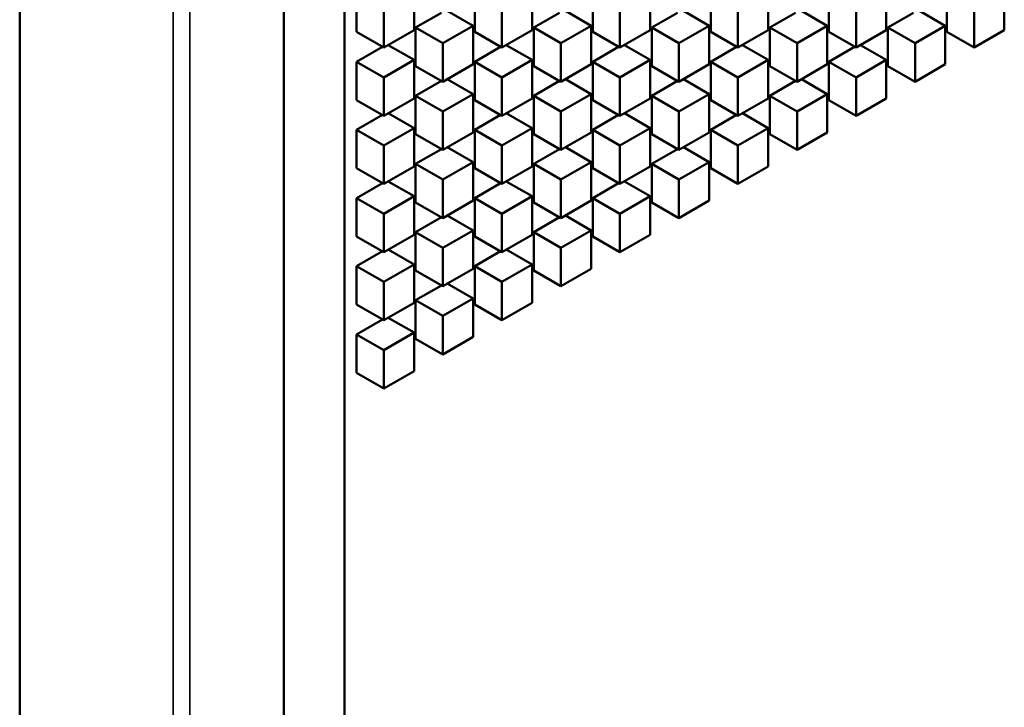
# Model space of a CAD drawing. Header units: millimetres. Extents: x 0 to 4878, y -120 to 1682.
# Tile 179 of 256: x 1919 to 1942, y 649 to 665. Entities that reach past the tile are written whole.
import ezdxf

# ---------------------------------------------------------------- set-up
doc = ezdxf.new("R2010")
doc.units = ezdxf.units.MM
doc.header["$LTSCALE"] = 2
doc.layers.add('Sichtbar (ISO)', color=7, linetype='Continuous', lineweight=50)
doc.layers.add('Sichtbar schmal (ISO)', color=7, linetype='Continuous', lineweight=35)

msp = doc.modelspace()

# ---------------------------------------------------------------- linework, layer by layer
at = {"layer": 'Sichtbar (ISO)'}
for p, q in [((1925.5377, 478.1859), (1925.5377, 682.1876)), ((1926.9519, 477.3694), (1926.9519, 681.3711)), ((1927.2382, 664.4023), (1927.2382, 665.3004)), ((1928.5818, 665.3412), (1928.5818, 664.4431)), ((1930.0002, 664.4023), (1930.0002, 665.3004)), ((1931.3437, 665.3412), (1931.3437, 664.4431)), ((1932.7622, 664.4023), (1932.7622, 665.3004)), ((1934.1057, 665.3412), (1934.1057, 664.4431)), ((1935.5241, 664.4023), (1935.5241, 665.3004)), ((1936.8676, 665.3412), (1936.8676, 664.4431)), ((1938.2861, 664.4023), (1938.2861, 665.3004)), ((1939.6296, 665.3412), (1939.6296, 664.4431)), ((1941.048, 664.4023), (1941.048, 665.3004)), ((1942.3915, 665.3412), (1942.3915, 664.4431)), ((1919.3552, 665.2072), (1919.3552, 592.9473)), ((1927.8746, 664.0348), (1927.8746, 664.933)), ((1928.6192, 664.5031), (1929.2224, 664.8513)), ((1929.9627, 664.5439), (1929.3596, 664.8922)), ((1930.6366, 664.0348), (1930.6366, 664.933)), ((1931.3812, 664.5031), (1931.9843, 664.8513)), ((1932.7247, 664.5439), (1932.1215, 664.8922)), ((1933.3986, 664.0348), (1933.3986, 664.933)), ((1934.1431, 664.5031), (1934.7463, 664.8513)), ((1935.4866, 664.5439), (1934.8835, 664.8922)), ((1936.1605, 664.0348), (1936.1605, 664.933)), ((1936.9051, 664.5031), (1937.5083, 664.8513)), ((1938.2486, 664.5439), (1937.6454, 664.8922)), ((1938.9225, 664.0348), (1938.9225, 664.933)), ((1939.6671, 664.5031), (1940.2702, 664.8513)), ((1941.0106, 664.5439), (1940.4074, 664.8922)), ((1941.6844, 664.0348), (1941.6844, 664.933)), ((1927.8746, 664.0348), (1927.2382, 664.4023)), ((1928.5818, 664.4431), (1927.8746, 664.0348)), ((1928.6192, 663.6049), (1928.6192, 664.5031)), ((1929.2556, 664.1357), (1928.6192, 664.5031)), ((1929.2556, 664.1357), (1929.9627, 664.5439)), ((1929.9627, 664.5439), (1929.9627, 663.6458)), ((1930.6366, 664.0348), (1930.0002, 664.4023)), ((1931.3437, 664.4431), (1930.6366, 664.0348)), ((1931.3812, 663.6049), (1931.3812, 664.5031)), ((1932.0176, 664.1357), (1931.3812, 664.5031)), ((1932.0176, 664.1357), (1932.7247, 664.5439)), ((1932.7247, 664.5439), (1932.7247, 663.6458)), ((1933.3986, 664.0348), (1932.7622, 664.4023)), ((1934.1057, 664.4431), (1933.3986, 664.0348)), ((1934.1431, 663.6049), (1934.1431, 664.5031)), ((1934.7795, 664.1357), (1934.1431, 664.5031)), ((1934.7795, 664.1357), (1935.4866, 664.5439)), ((1935.4866, 664.5439), (1935.4866, 663.6458)), ((1936.1605, 664.0348), (1935.5241, 664.4023)), ((1936.8676, 664.4431), (1936.1605, 664.0348)), ((1936.9051, 663.6049), (1936.9051, 664.5031)), ((1937.5415, 664.1357), (1936.9051, 664.5031)), ((1937.5415, 664.1357), (1938.2486, 664.5439)), ((1938.2486, 664.5439), (1938.2486, 663.6458)), ((1938.9225, 664.0348), (1938.2861, 664.4023)), ((1939.6296, 664.4431), (1938.9225, 664.0348)), ((1939.6671, 663.6049), (1939.6671, 664.5031)), ((1940.3035, 664.1357), (1939.6671, 664.5031)), ((1940.3035, 664.1357), (1941.0106, 664.5439)), ((1941.0106, 664.5439), (1941.0106, 663.6458)), ((1941.6844, 664.0348), (1941.048, 664.4023)), ((1942.3915, 664.4431), (1941.6844, 664.0348)), ((1927.2382, 663.7058), (1927.8414, 664.054)), ((1928.5818, 663.7466), (1927.9786, 664.0948)), ((1929.2556, 663.2375), (1929.2556, 664.1357)), ((1930.0002, 663.7058), (1930.6034, 664.054)), ((1931.3437, 663.7466), (1930.7405, 664.0948)), ((1932.0176, 663.2375), (1932.0176, 664.1357)), ((1932.7622, 663.7058), (1933.3653, 664.054)), ((1934.1057, 663.7466), (1933.5025, 664.0948)), ((1934.7795, 663.2375), (1934.7795, 664.1357)), ((1935.5241, 663.7058), (1936.1273, 664.054)), ((1936.8676, 663.7466), (1936.2645, 664.0948)), ((1937.5415, 663.2375), (1937.5415, 664.1357)), ((1938.2861, 663.7058), (1938.8892, 664.054)), ((1939.6296, 663.7466), (1939.0264, 664.0948)), ((1940.3035, 663.2375), (1940.3035, 664.1357)), ((1927.2382, 662.8076), (1927.2382, 663.7058)), ((1927.8746, 663.3384), (1927.2382, 663.7058)), ((1927.8746, 663.3384), (1928.5818, 663.7466)), ((1928.5818, 663.7466), (1928.5818, 662.8485)), ((1930.0002, 662.8076), (1930.0002, 663.7058)), ((1930.6366, 663.3384), (1930.0002, 663.7058)), ((1930.6366, 663.3384), (1931.3437, 663.7466)), ((1931.3437, 663.7466), (1931.3437, 662.8485)), ((1932.7622, 662.8076), (1932.7622, 663.7058)), ((1933.3986, 663.3384), (1932.7622, 663.7058)), ((1933.3986, 663.3384), (1934.1057, 663.7466)), ((1934.1057, 663.7466), (1934.1057, 662.8485)), ((1935.5241, 662.8076), (1935.5241, 663.7058)), ((1936.1605, 663.3384), (1935.5241, 663.7058)), ((1936.1605, 663.3384), (1936.8676, 663.7466)), ((1936.8676, 663.7466), (1936.8676, 662.8485)), ((1938.2861, 662.8076), (1938.2861, 663.7058)), ((1938.9225, 663.3384), (1938.2861, 663.7058)), ((1938.9225, 663.3384), (1939.6296, 663.7466)), ((1939.6296, 663.7466), (1939.6296, 662.8485)), ((1929.2556, 663.2375), (1928.6192, 663.6049)), ((1929.9627, 663.6458), (1929.2556, 663.2375)), ((1932.0176, 663.2375), (1931.3812, 663.6049)), ((1932.7247, 663.6458), (1932.0176, 663.2375)), ((1934.7795, 663.2375), (1934.1431, 663.6049)), ((1935.4866, 663.6458), (1934.7795, 663.2375)), ((1937.5415, 663.2375), (1936.9051, 663.6049)), ((1938.2486, 663.6458), (1937.5415, 663.2375)), ((1940.3035, 663.2375), (1939.6671, 663.6049)), ((1941.0106, 663.6458), (1940.3035, 663.2375)), ((1927.8746, 662.4402), (1927.8746, 663.3384)), ((1928.6192, 662.9085), (1929.2224, 663.2567)), ((1929.9627, 662.9493), (1929.3596, 663.2975)), ((1930.6366, 662.4402), (1930.6366, 663.3384)), ((1931.3812, 662.9085), (1931.9843, 663.2567)), ((1932.7247, 662.9493), (1932.1215, 663.2975)), ((1933.3986, 662.4402), (1933.3986, 663.3384)), ((1934.1431, 662.9085), (1934.7463, 663.2567)), ((1935.4866, 662.9493), (1934.8835, 663.2975)), ((1936.1605, 662.4402), (1936.1605, 663.3384)), ((1936.9051, 662.9085), (1937.5083, 663.2567)), ((1938.2486, 662.9493), (1937.6454, 663.2975)), ((1938.9225, 662.4402), (1938.9225, 663.3384)), ((1927.8746, 662.4402), (1927.2382, 662.8076)), ((1928.5818, 662.8485), (1927.8746, 662.4402)), ((1928.6192, 662.0103), (1928.6192, 662.9085)), ((1929.2556, 662.5411), (1928.6192, 662.9085)), ((1929.2556, 662.5411), (1929.9627, 662.9493)), ((1929.9627, 662.9493), (1929.9627, 662.0512)), ((1930.6366, 662.4402), (1930.0002, 662.8076)), ((1931.3437, 662.8485), (1930.6366, 662.4402)), ((1931.3812, 662.0103), (1931.3812, 662.9085)), ((1932.0176, 662.5411), (1931.3812, 662.9085)), ((1932.0176, 662.5411), (1932.7247, 662.9493)), ((1932.7247, 662.9493), (1932.7247, 662.0512)), ((1933.3986, 662.4402), (1932.7622, 662.8076)), ((1934.1057, 662.8485), (1933.3986, 662.4402)), ((1934.1431, 662.0103), (1934.1431, 662.9085)), ((1934.7795, 662.5411), (1934.1431, 662.9085)), ((1934.7795, 662.5411), (1935.4866, 662.9493)), ((1935.4866, 662.9493), (1935.4866, 662.0512)), ((1936.1605, 662.4402), (1935.5241, 662.8076)), ((1936.8676, 662.8485), (1936.1605, 662.4402)), ((1936.9051, 662.0103), (1936.9051, 662.9085)), ((1937.5415, 662.5411), (1936.9051, 662.9085)), ((1937.5415, 662.5411), (1938.2486, 662.9493)), ((1938.2486, 662.9493), (1938.2486, 662.0512)), ((1938.9225, 662.4402), (1938.2861, 662.8076)), ((1939.6296, 662.8485), (1938.9225, 662.4402)), ((1929.2556, 661.6429), (1929.2556, 662.5411)), ((1932.0176, 661.6429), (1932.0176, 662.5411)), ((1934.7795, 661.6429), (1934.7795, 662.5411)), ((1937.5415, 661.6429), (1937.5415, 662.5411)), ((1927.2382, 662.1112), (1927.8414, 662.4594)), ((1928.5818, 662.152), (1927.9786, 662.5002)), ((1930.0002, 662.1112), (1930.6034, 662.4594)), ((1931.3437, 662.152), (1930.7405, 662.5002)), ((1932.7622, 662.1112), (1933.3653, 662.4594)), ((1934.1057, 662.152), (1933.5025, 662.5002)), ((1935.5241, 662.1112), (1936.1273, 662.4594)), ((1936.8676, 662.152), (1936.2645, 662.5002)), ((1927.2382, 661.213), (1927.2382, 662.1112)), ((1927.8746, 661.7437), (1927.2382, 662.1112)), ((1927.8746, 661.7437), (1928.5818, 662.152)), ((1928.5818, 662.152), (1928.5818, 661.2538)), ((1930.0002, 661.213), (1930.0002, 662.1112)), ((1930.6366, 661.7437), (1930.0002, 662.1112)), ((1930.6366, 661.7437), (1931.3437, 662.152)), ((1931.3437, 662.152), (1931.3437, 661.2538)), ((1932.7622, 661.213), (1932.7622, 662.1112)), ((1933.3986, 661.7437), (1932.7622, 662.1112)), ((1933.3986, 661.7437), (1934.1057, 662.152)), ((1934.1057, 662.152), (1934.1057, 661.2538)), ((1935.5241, 661.213), (1935.5241, 662.1112)), ((1936.1605, 661.7437), (1935.5241, 662.1112)), ((1936.1605, 661.7437), (1936.8676, 662.152)), ((1936.8676, 662.152), (1936.8676, 661.2538)), ((1929.2556, 661.6429), (1928.6192, 662.0103)), ((1929.9627, 662.0512), (1929.2556, 661.6429)), ((1932.0176, 661.6429), (1931.3812, 662.0103)), ((1932.7247, 662.0512), (1932.0176, 661.6429)), ((1934.7795, 661.6429), (1934.1431, 662.0103)), ((1935.4866, 662.0512), (1934.7795, 661.6429)), ((1937.5415, 661.6429), (1936.9051, 662.0103)), ((1938.2486, 662.0512), (1937.5415, 661.6429)), ((1927.8746, 660.8456), (1927.8746, 661.7437)), ((1928.6192, 661.3139), (1929.2224, 661.6621)), ((1929.9627, 661.3547), (1929.3596, 661.7029)), ((1930.6366, 660.8456), (1930.6366, 661.7437)), ((1931.3812, 661.3139), (1931.9843, 661.6621)), ((1932.7247, 661.3547), (1932.1215, 661.7029)), ((1933.3986, 660.8456), (1933.3986, 661.7437)), ((1934.1431, 661.3139), (1934.7463, 661.6621)), ((1935.4866, 661.3547), (1934.8835, 661.7029)), ((1936.1605, 660.8456), (1936.1605, 661.7437)), ((1927.8746, 660.8456), (1927.2382, 661.213)), ((1928.5818, 661.2538), (1927.8746, 660.8456)), ((1928.6192, 660.4157), (1928.6192, 661.3139)), ((1929.2556, 660.9464), (1928.6192, 661.3139)), ((1929.2556, 660.9464), (1929.9627, 661.3547)), ((1929.9627, 661.3547), (1929.9627, 660.4565)), ((1930.6366, 660.8456), (1930.0002, 661.213)), ((1931.3437, 661.2538), (1930.6366, 660.8456)), ((1931.3812, 660.4157), (1931.3812, 661.3139)), ((1932.0176, 660.9464), (1931.3812, 661.3139)), ((1932.0176, 660.9464), (1932.7247, 661.3547)), ((1932.7247, 661.3547), (1932.7247, 660.4565)), ((1933.3986, 660.8456), (1932.7622, 661.213)), ((1934.1057, 661.2538), (1933.3986, 660.8456)), ((1934.1431, 660.4157), (1934.1431, 661.3139)), ((1934.7795, 660.9464), (1934.1431, 661.3139)), ((1934.7795, 660.9464), (1935.4866, 661.3547)), ((1935.4866, 661.3547), (1935.4866, 660.4565)), ((1936.1605, 660.8456), (1935.5241, 661.213)), ((1936.8676, 661.2538), (1936.1605, 660.8456)), ((1929.2556, 660.0483), (1929.2556, 660.9464)), ((1932.0176, 660.0483), (1932.0176, 660.9464)), ((1934.7795, 660.0483), (1934.7795, 660.9464)), ((1927.2382, 660.5166), (1927.8414, 660.8648)), ((1928.5818, 660.5574), (1927.9786, 660.9056)), ((1930.0002, 660.5166), (1930.6034, 660.8648)), ((1931.3437, 660.5574), (1930.7405, 660.9056)), ((1932.7622, 660.5166), (1933.3653, 660.8648)), ((1934.1057, 660.5574), (1933.5025, 660.9056)), ((1927.2382, 659.6184), (1927.2382, 660.5166)), ((1927.8746, 660.1491), (1927.2382, 660.5166)), ((1927.8746, 660.1491), (1928.5818, 660.5574)), ((1928.5818, 660.5574), (1928.5818, 659.6592)), ((1929.9627, 660.4565), (1929.2556, 660.0483)), ((1930.0002, 659.6184), (1930.0002, 660.5166)), ((1930.6366, 660.1491), (1930.0002, 660.5166)), ((1930.6366, 660.1491), (1931.3437, 660.5574)), ((1931.3437, 660.5574), (1931.3437, 659.6592)), ((1932.7247, 660.4565), (1932.0176, 660.0483)), ((1932.7622, 659.6184), (1932.7622, 660.5166)), ((1933.3986, 660.1491), (1932.7622, 660.5166)), ((1933.3986, 660.1491), (1934.1057, 660.5574)), ((1934.1057, 660.5574), (1934.1057, 659.6592)), ((1935.4866, 660.4565), (1934.7795, 660.0483)), ((1929.2556, 660.0483), (1928.6192, 660.4157)), ((1932.0176, 660.0483), (1931.3812, 660.4157)), ((1934.7795, 660.0483), (1934.1431, 660.4157)), ((1927.8746, 659.251), (1927.8746, 660.1491)), ((1928.6192, 659.7192), (1929.2224, 660.0675)), ((1929.9627, 659.7601), (1929.3596, 660.1083)), ((1930.6366, 659.251), (1930.6366, 660.1491)), ((1931.3812, 659.7192), (1931.9843, 660.0675)), ((1932.7247, 659.7601), (1932.1215, 660.1083)), ((1933.3986, 659.251), (1933.3986, 660.1491)), ((1929.2556, 659.3518), (1929.9627, 659.7601)), ((1929.9627, 659.7601), (1929.9627, 658.8619)), ((1932.0176, 659.3518), (1932.7247, 659.7601)), ((1932.7247, 659.7601), (1932.7247, 658.8619)), ((1927.8746, 659.251), (1927.2382, 659.6184)), ((1928.5818, 659.6592), (1927.8746, 659.251)), ((1928.6192, 658.8211), (1928.6192, 659.7192)), ((1929.2556, 659.3518), (1928.6192, 659.7192)), ((1930.6366, 659.251), (1930.0002, 659.6184)), ((1931.3437, 659.6592), (1930.6366, 659.251)), ((1931.3812, 658.8211), (1931.3812, 659.7192)), ((1932.0176, 659.3518), (1931.3812, 659.7192)), ((1933.3986, 659.251), (1932.7622, 659.6184)), ((1934.1057, 659.6592), (1933.3986, 659.251)), ((1928.5818, 658.9628), (1927.9786, 659.311)), ((1929.2556, 658.4537), (1929.2556, 659.3518)), ((1931.3437, 658.9628), (1930.7405, 659.311)), ((1932.0176, 658.4537), (1932.0176, 659.3518)), ((1927.2382, 658.9219), (1927.8414, 659.2702)), ((1930.0002, 658.9219), (1930.6034, 659.2702)), ((1927.2382, 658.0238), (1927.2382, 658.9219)), ((1927.8746, 658.5545), (1927.2382, 658.9219)), ((1927.8746, 658.5545), (1928.5818, 658.9628)), ((1928.5818, 658.9628), (1928.5818, 658.0646)), ((1929.9627, 658.8619), (1929.2556, 658.4537)), ((1930.0002, 658.0238), (1930.0002, 658.9219)), ((1930.6366, 658.5545), (1930.0002, 658.9219)), ((1930.6366, 658.5545), (1931.3437, 658.9628)), ((1931.3437, 658.9628), (1931.3437, 658.0646)), ((1932.7247, 658.8619), (1932.0176, 658.4537)), ((1929.2556, 658.4537), (1928.6192, 658.8211)), ((1932.0176, 658.4537), (1931.3812, 658.8211)), ((1927.8746, 657.6564), (1927.8746, 658.5545)), ((1928.6192, 658.1246), (1929.2224, 658.4729)), ((1929.9627, 658.1654), (1929.3596, 658.5137)), ((1930.6366, 657.6564), (1930.6366, 658.5545)), ((1929.2556, 657.7572), (1929.9627, 658.1654)), ((1929.9627, 658.1654), (1929.9627, 657.2673)), ((1927.8746, 657.6564), (1927.2382, 658.0238)), ((1928.5818, 658.0646), (1927.8746, 657.6564)), ((1928.6192, 657.2265), (1928.6192, 658.1246)), ((1929.2556, 657.7572), (1928.6192, 658.1246)), ((1930.6366, 657.6564), (1930.0002, 658.0238)), ((1931.3437, 658.0646), (1930.6366, 657.6564)), ((1928.5818, 657.3681), (1927.9786, 657.7164)), ((1929.2556, 656.8591), (1929.2556, 657.7572)), ((1927.2382, 657.3273), (1927.8414, 657.6756)), ((1927.2382, 656.4292), (1927.2382, 657.3273)), ((1927.8746, 656.9599), (1927.2382, 657.3273)), ((1927.8746, 656.9599), (1928.5818, 657.3681)), ((1928.5818, 657.3681), (1928.5818, 656.47)), ((1929.2556, 656.8591), (1928.6192, 657.2265)), ((1929.9627, 657.2673), (1929.2556, 656.8591)), ((1927.8746, 656.0617), (1927.8746, 656.9599)), ((1927.8746, 656.0617), (1927.2382, 656.4292)), ((1928.5818, 656.47), (1927.8746, 656.0617))]:
    msp.add_line(p, q, dxfattribs=at)
at = {"layer": 'Sichtbar schmal (ISO)'}
for p, q in [((1922.9467, 481.4334), (1922.9467, 682.8675)), ((1923.3353, 682.7188), (1923.3353, 481.2848))]:
    msp.add_line(p, q, dxfattribs=at)

doc.saveas('drawing.dxf')
